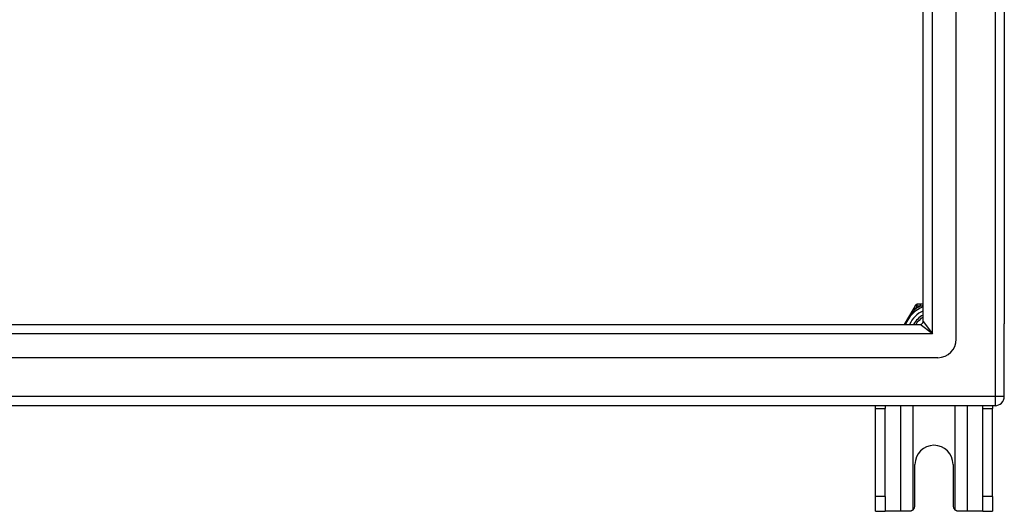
# Model space of a CAD drawing. Header units: inches. Extents: x 56.1 to 140.1, y 37.7 to 64.
# Tile 80 of 102: x 129.6 to 140.1, y 37.7 to 43. Entities that reach past the tile are written whole.
import ezdxf

# ---------------------------------------------------------------- set-up
doc = ezdxf.new("R2010")
doc.units = ezdxf.units.IN
doc.header["$MEASUREMENT"] = 0
doc.layers.add('Visible Edges(ANSI)', color=7, linetype='Continuous', lineweight=25)
doc.layers.add('Visible Tangent Edges(ANSI)', color=7, linetype='Continuous', lineweight=25)

msp = doc.modelspace()

# ---------------------------------------------------------------- linework, layer by layer
at = {"layer": 'Visible Edges(ANSI)'}
for p, q in [((139.551, 39.577), (139.551, 62.159)), ((139.197, 39.765), (139.197, 61.971)), ((140.063, 61.994), (140.063, 39.742)), ((139.097, 39.909), (138.996, 39.734)), ((139.115, 39.941), (139.097, 39.909)), ((139.169, 39.951), (139.132, 39.951)), ((139.197, 39.951), (139.169, 39.951)), ((98.96, 39.734), (139.166, 39.734)), ((140.063, 38.967), (140.063, 39.742)), ((139.354, 39.38), (98.771, 39.38)), ((139.964, 38.868), (98.929, 38.868)), ((138.688, 38.837), (138.688, 38.868)), ((138.793, 38.868), (138.793, 38.837)), ((139.833, 38.837), (139.833, 38.868)), ((139.938, 38.868), (139.938, 38.837)), ((138.688, 37.899), (138.688, 38.837)), ((138.793, 37.899), (138.793, 38.837)), ((139.833, 37.899), (139.833, 38.837)), ((139.938, 37.899), (139.938, 38.837)), ((139.11, 37.805), (139.11, 38.243)), ((139.516, 38.243), (139.516, 37.805)), ((138.688, 37.743), (138.688, 37.899)), ((138.793, 37.899), (138.793, 37.743)), ((139.833, 37.743), (139.833, 37.899)), ((139.938, 37.899), (139.938, 37.743)), ((138.688, 37.743), (138.793, 37.743)), ((138.957, 37.743), (138.793, 37.743)), ((139.048, 37.743), (138.957, 37.743)), ((139.669, 37.743), (139.578, 37.743)), ((139.833, 37.743), (139.669, 37.743)), ((139.833, 37.743), (139.938, 37.743))]:
    msp.add_line(p, q, dxfattribs=at)
at = {"layer": 'Visible Edges(ANSI)', "flags": 128}
for points in [[(139.092, 37.761), (139.09, 37.76), (139.089, 37.758), (139.087, 37.757), (139.086, 37.756), (139.084, 37.754), (139.082, 37.753), (139.08, 37.752), (139.079, 37.751), (139.077, 37.75), (139.075, 37.749), (139.073, 37.748), (139.071, 37.747), (139.069, 37.747), (139.067, 37.746), (139.065, 37.745), (139.063, 37.745), (139.061, 37.744), (139.059, 37.744), (139.057, 37.744), (139.055, 37.743), (139.054, 37.743), (139.052, 37.743), (139.05, 37.743), (139.048, 37.743)], [(139.578, 37.743), (139.576, 37.743), (139.574, 37.743), (139.572, 37.743), (139.57, 37.743), (139.568, 37.744), (139.566, 37.744), (139.564, 37.744), (139.562, 37.745), (139.56, 37.745), (139.558, 37.746), (139.556, 37.747), (139.554, 37.747), (139.552, 37.748), (139.551, 37.749), (139.549, 37.75), (139.547, 37.751), (139.545, 37.752), (139.543, 37.753), (139.542, 37.754), (139.54, 37.756), (139.538, 37.757), (139.537, 37.758), (139.535, 37.76), (139.534, 37.761)]]:
    msp.add_lwpolyline(points, dxfattribs=at)
at = {"layer": 'Visible Edges(ANSI)'}
for centre, radius, start, end in [((139.313, 39.618), 0.325, 110.9514, 159.0486), ((139.132, 39.931), 0.0197, 90, 150), ((139.313, 39.618), 0.226, 120.8668, 149.1332), ((139.166, 39.765), 0.031, 270, 0), ((139.354, 39.577), 0.197, 270, 0), ((139.964, 38.967), 0.099, 270, 0), ((139.313, 38.243), 0.203, 0, 180), ((139.048, 37.805), 0.062, 314.9335, 0), ((139.578, 37.805), 0.062, 180, 225.0665)]:
    msp.add_arc(centre, radius, start, end, dxfattribs=at)
at = {"layer": 'Visible Tangent Edges(ANSI)'}
for p, q in [((139.964, 62.769), (139.964, 38.967)), ((139.296, 39.635), (139.296, 62.101)), ((139.114, 39.899), (139.097, 39.909)), ((139.114, 39.899), (139.132, 39.931)), ((139.115, 39.941), (139.132, 39.931)), ((139.132, 39.931), (139.132, 39.951)), ((139.132, 39.931), (139.169, 39.931)), ((139.169, 39.931), (139.169, 39.951)), ((139.296, 39.635), (139.166, 39.734)), ((139.197, 39.765), (139.296, 39.635)), ((139.296, 39.635), (98.83, 39.635)), ((139.964, 38.967), (98.162, 38.967)), ((139.964, 38.967), (139.964, 38.868)), ((140.063, 38.967), (139.964, 38.967)), ((138.957, 38.868), (138.957, 37.743)), ((139.092, 37.761), (139.092, 38.868)), ((139.534, 38.868), (139.534, 37.761)), ((139.669, 37.743), (139.669, 38.868)), ((138.688, 38.837), (138.793, 38.837)), ((139.833, 38.837), (139.938, 38.837)), ((138.793, 37.899), (138.688, 37.899)), ((139.938, 37.899), (139.833, 37.899))]:
    msp.add_line(p, q, dxfattribs=at)
at = {"layer": 'Visible Tangent Edges(ANSI)', "flags": 128}
for points in [[(139.169, 39.931), (139.17, 39.931), (139.171, 39.931), (139.172, 39.932), (139.173, 39.932), (139.175, 39.932), (139.176, 39.932), (139.177, 39.932), (139.178, 39.933), (139.179, 39.933), (139.18, 39.933), (139.181, 39.933), (139.183, 39.934), (139.184, 39.934), (139.185, 39.934), (139.186, 39.934), (139.187, 39.934), (139.188, 39.935), (139.19, 39.935), (139.191, 39.935), (139.192, 39.935), (139.193, 39.936), (139.194, 39.936), (139.195, 39.936), (139.197, 39.936)], [(139.003, 39.734), (139.007, 39.742), (139.01, 39.749), (139.014, 39.757), (139.018, 39.764), (139.022, 39.772), (139.027, 39.779), (139.031, 39.787), (139.035, 39.794), (139.04, 39.802), (139.044, 39.809), (139.049, 39.816), (139.054, 39.823), (139.059, 39.83), (139.063, 39.837), (139.068, 39.843), (139.073, 39.85), (139.078, 39.856), (139.083, 39.863), (139.088, 39.869), (139.093, 39.875), (139.098, 39.881), (139.103, 39.887), (139.109, 39.893), (139.114, 39.899)]]:
    msp.add_lwpolyline(points, dxfattribs=at)
at = {"layer": 'Visible Tangent Edges(ANSI)'}
for radius, start, end in [(0.344, 114.6913, 125.3087), (0.285, 114.01, 155.99), (0.246, 118.1642, 151.8358)]:
    msp.add_arc((139.313, 39.618), radius, start, end, dxfattribs=at)

doc.saveas('drawing.dxf')
